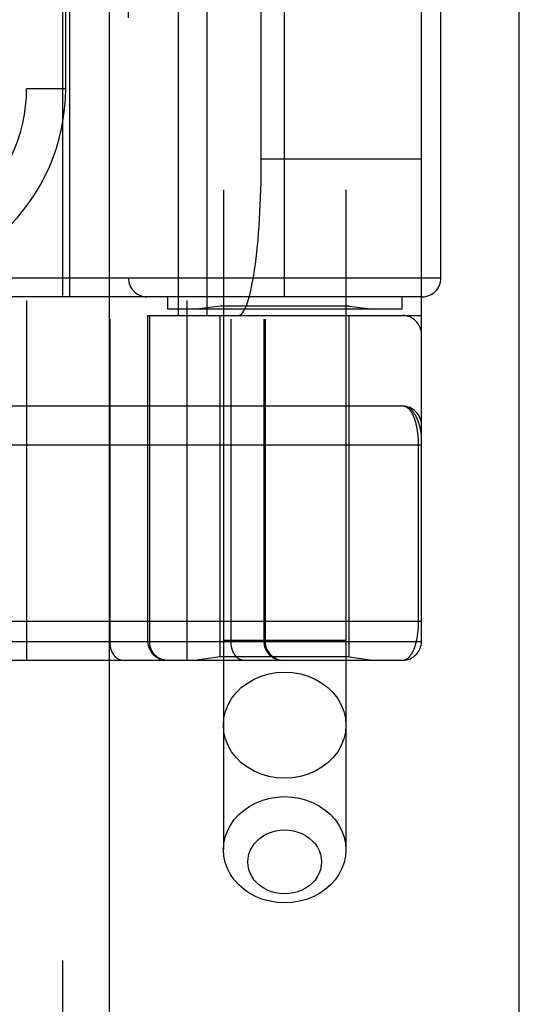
# Model space of a CAD drawing. Header units: inches. Extents: x 0 to 193, y 0 to 125.
# Tile 210 of 256: x 88.059 to 88.858, y 84.389 to 85.964. Entities that reach past the tile are written whole.
import ezdxf

# ---------------------------------------------------------------- set-up
doc = ezdxf.new("R2010")
doc.units = ezdxf.units.IN
doc.header["$LTSCALE"] = 10.635988
doc.header["$MEASUREMENT"] = 0
doc.linetypes.add('HIDDEN', pattern=[0.2, 0.1, -0.1])
doc.layers.get('0').update_dxf_attribs({"linetype": 'CONTINUOUS'})
doc.layers.add('RIGHTHAND_DOOR_ASSEMBLY', color=7, linetype='CONTINUOUS')

msp = doc.modelspace()

# ---------------------------------------------------------------- linework, layer by layer
at = {"color": 3, "linetype": 'Continuous'}
msp.add_line((88.8584, 31.2697), (88.8584, 94.1916), dxfattribs=at)
at = {"layer": 'RIGHTHAND_DOOR_ASSEMBLY', "color": 8, "linetype": 'HIDDEN'}
for p, q in [((88.1276, 90.8407), (88.1276, 31.4907)), ((88.3851, 87.8187), (88.3851, 84.6363)), ((88.5811, 87.8187), (88.5811, 84.6363)), ((88.0704, 87.6419), (88.0704, 84.9394)), ((88.3269, 87.6419), (88.3269, 84.9394)), ((88.2033, 87.6119), (88.2033, 84.9694)), ((88.3969, 87.6119), (88.3969, 84.9694)), ((88.4499, 87.6119), (88.4499, 84.9694)), ((88.4519, 87.6119), (88.4519, 84.9694)), ((88.7019, 84.9694), (88.7019, 87.6119)), ((88.3135, 85.4907), (88.3135, 87.0907)), ((88.3594, 85.4907), (88.3594, 87.0907)), ((88.6719, 87.0907), (88.6719, 85.4907)), ((88.3801, 87.0754), (88.3801, 85.5059)), ((88.5861, 87.0754), (88.5861, 85.5059)), ((88.1394, 85.5207), (88.1394, 87.0607)), ((88.4831, 85.5207), (88.4831, 87.0607)), ((88.2331, 87.0307), (88.2331, 85.5507)), ((88.7331, 85.5507), (88.7331, 87.0307)), ((88.4457, 85.7407), (88.4457, 86.8407)), ((88.1329, 85.8532), (88.1329, 86.7282)), ((88.1329, 85.8532), (88.0704, 85.8532)), ((88.7019, 85.7407), (88.4457, 85.7407)), ((88.7331, 85.5507), (87.5769, 85.5507)), ((88.7031, 85.5207), (87.5769, 85.5207)), ((88.2956, 85.5207), (88.2956, 85.5007)), ((88.6706, 85.5207), (88.6706, 85.5007)), ((88.6706, 85.5007), (88.2956, 85.5007)), ((88.3801, 85.5059), (88.3426, 85.5007)), ((88.5861, 85.5059), (88.3801, 85.5059)), ((88.5861, 85.5059), (88.6236, 85.5007)), ((88.2644, 85.4907), (88.7019, 85.4907)), ((88.2644, 84.9694), (88.2644, 85.4907)), ((88.2667, 85.4907), (88.2667, 84.9694)), ((88.3801, 84.9447), (88.3801, 85.4907)), ((88.5861, 84.9447), (88.5861, 85.4907)), ((88.6719, 85.3457), (87.7924, 85.3457)), ((88.6973, 85.0019), (88.6973, 85.284)), ((87.7981, 85.0019), (88.7019, 85.0019)), ((88.0384, 84.9694), (88.7019, 84.9694)), ((88.5811, 84.9707), (88.3851, 84.9707)), ((87.7981, 84.9394), (88.6719, 84.9394)), ((88.3801, 84.9447), (88.3426, 84.9394)), ((88.5861, 84.9447), (88.3801, 84.9447)), ((88.5861, 84.9447), (88.6236, 84.9394))]:
    msp.add_line(p, q, dxfattribs=at)
at = {"layer": 'RIGHTHAND_DOOR_ASSEMBLY', "color": 3, "linetype": 'Continuous'}
msp.add_line((88.2026, 90.8407), (88.2026, 31.4907), dxfattribs=at)
at = {"layer": 'RIGHTHAND_DOOR_ASSEMBLY', "color": 8, "linetype": 'HIDDEN'}
for points in [[(88.7019, 85.2957), (88.7019, 85.2962), (88.7018, 85.2969), (88.7018, 85.2975), (88.7018, 85.2983), (88.7017, 85.299), (88.7017, 85.2998), (88.7016, 85.3007), (88.7015, 85.3017), (88.7013, 85.3027), (88.7012, 85.3039), (88.701, 85.3052), (88.7007, 85.3066), (88.7004, 85.3081), (88.7001, 85.3098), (88.6997, 85.3116), (88.6992, 85.3135), (88.6987, 85.3155), (88.6981, 85.3176), (88.6975, 85.3195), (88.6968, 85.3213), (88.6962, 85.323), (88.6955, 85.3247), (88.6949, 85.3262), (88.6942, 85.3276), (88.6935, 85.329), (88.6928, 85.3303), (88.6921, 85.3315), (88.6914, 85.3326), (88.6907, 85.3337), (88.69, 85.3347), (88.6893, 85.3356), (88.6886, 85.3365), (88.6879, 85.3374), (88.6872, 85.3382), (88.6865, 85.3389), (88.6858, 85.3396), (88.6851, 85.3402), (88.6844, 85.3408), (88.6837, 85.3414), (88.683, 85.3419), (88.6822, 85.3424), (88.6815, 85.3429), (88.6808, 85.3433), (88.6801, 85.3436), (88.6794, 85.344), (88.6787, 85.3443), (88.678, 85.3446), (88.6773, 85.3448), (88.6766, 85.345), (88.6759, 85.3452), (88.6753, 85.3453), (88.6746, 85.3454), (88.6739, 85.3455), (88.6732, 85.3456), (88.6725, 85.3456), (88.6719, 85.3457)], [(88.6973, 85.284), (88.6973, 85.2848), (88.6972, 85.2856), (88.6972, 85.2864), (88.6972, 85.2873), (88.6972, 85.2881), (88.6972, 85.2889), (88.6971, 85.2897), (88.6971, 85.2906), (88.6971, 85.2914), (88.697, 85.2923), (88.697, 85.2931), (88.6969, 85.2939), (88.6969, 85.2948), (88.6968, 85.2956), (88.6967, 85.2965), (88.6967, 85.2974), (88.6966, 85.2982), (88.6965, 85.2991), (88.6964, 85.3), (88.6963, 85.3008), (88.6962, 85.3017), (88.6961, 85.3026), (88.696, 85.3035), (88.6959, 85.3044), (88.6957, 85.3053), (88.6956, 85.3061), (88.6955, 85.307), (88.6953, 85.3079), (88.6952, 85.3088), (88.695, 85.3097), (88.6949, 85.3106), (88.6947, 85.3114), (88.6945, 85.3123), (88.6944, 85.3132), (88.6942, 85.314), (88.694, 85.3149), (88.6938, 85.3157), (88.6936, 85.3166), (88.6934, 85.3174), (88.6932, 85.3183), (88.6929, 85.3191), (88.6927, 85.32), (88.6925, 85.3208), (88.6922, 85.3216), (88.692, 85.3224), (88.6917, 85.3232), (88.6915, 85.324), (88.6912, 85.3248), (88.6909, 85.3256), (88.6906, 85.3264), (88.6903, 85.3272), (88.69, 85.3279), (88.6897, 85.3287), (88.6894, 85.3294), (88.6891, 85.3302), (88.6887, 85.3309), (88.6884, 85.3316), (88.688, 85.3323), (88.6877, 85.333), (88.6873, 85.3337), (88.687, 85.3343), (88.6866, 85.335), (88.6862, 85.3356), (88.6858, 85.3363), (88.6854, 85.3369), (88.685, 85.3375), (88.6845, 85.338), (88.6841, 85.3386), (88.6837, 85.3392), (88.6832, 85.3397), (88.6828, 85.3402), (88.6823, 85.3407), (88.6818, 85.3412), (88.6813, 85.3416), (88.6809, 85.342), (88.6804, 85.3425), (88.6798, 85.3428), (88.6793, 85.3432), (88.6788, 85.3436), (88.6783, 85.3439), (88.6777, 85.3442), (88.6772, 85.3444), (88.6766, 85.3447), (88.6761, 85.3449), (88.6755, 85.3451), (88.6749, 85.3453), (88.6743, 85.3454), (88.6737, 85.3455), (88.6731, 85.3456), (88.6725, 85.3456), (88.6719, 85.3457)], [(88.7019, 85.2832), (87.7916, 85.2832)], [(88.6719, 84.9394), (88.6725, 84.9394), (88.6731, 84.9395), (88.6737, 84.9395), (88.6743, 84.9396), (88.6748, 84.9398), (88.6754, 84.9399), (88.676, 84.9401), (88.6765, 84.9403), (88.6771, 84.9406), (88.6776, 84.9408), (88.6781, 84.9411), (88.6787, 84.9414), (88.6792, 84.9417), (88.6797, 84.9421), (88.6802, 84.9425), (88.6807, 84.9428), (88.6811, 84.9433), (88.6816, 84.9437), (88.6821, 84.9441), (88.6825, 84.9446), (88.683, 84.9451), (88.6834, 84.9456), (88.6839, 84.9461), (88.6843, 84.9467), (88.6847, 84.9472), (88.6851, 84.9478), (88.6855, 84.9484), (88.6859, 84.949), (88.6863, 84.9496), (88.6867, 84.9502), (88.687, 84.9509), (88.6874, 84.9515), (88.6878, 84.9522), (88.6881, 84.9528), (88.6884, 84.9535), (88.6888, 84.9542), (88.6891, 84.9549), (88.6894, 84.9557), (88.6897, 84.9564), (88.69, 84.9571), (88.6903, 84.9579), (88.6906, 84.9586), (88.6909, 84.9594), (88.6912, 84.9601), (88.6914, 84.9609), (88.6917, 84.9617), (88.6919, 84.9625), (88.6922, 84.9633), (88.6924, 84.9641), (88.6927, 84.9649), (88.6929, 84.9657), (88.6931, 84.9665), (88.6933, 84.9673), (88.6935, 84.9682), (88.6937, 84.969), (88.6939, 84.9698), (88.6941, 84.9707), (88.6943, 84.9715), (88.6945, 84.9724), (88.6946, 84.9732), (88.6948, 84.9741), (88.695, 84.9749), (88.6951, 84.9758), (88.6953, 84.9766), (88.6954, 84.9775), (88.6955, 84.9784), (88.6957, 84.9792), (88.6958, 84.9801), (88.6959, 84.981), (88.696, 84.9818), (88.6961, 84.9827), (88.6962, 84.9836), (88.6963, 84.9844), (88.6964, 84.9853), (88.6965, 84.9861), (88.6966, 84.987), (88.6967, 84.9878), (88.6967, 84.9886), (88.6968, 84.9895), (88.6969, 84.9903), (88.6969, 84.9911), (88.697, 84.992), (88.697, 84.9928), (88.6971, 84.9936), (88.6971, 84.9945), (88.6971, 84.9953), (88.6972, 84.9961), (88.6972, 84.9969), (88.6972, 84.9978), (88.6972, 84.9986), (88.6972, 84.9994), (88.6973, 85.0002), (88.6973, 85.0011), (88.6973, 85.0019)], [(88.2033, 84.9694), (88.2033, 84.9687), (88.2034, 84.9681), (88.2034, 84.9674), (88.2034, 84.9668), (88.2035, 84.9661), (88.2035, 84.9655), (88.2036, 84.9648), (88.2037, 84.9642), (88.2037, 84.9635), (88.2038, 84.9629), (88.2039, 84.9623), (88.2041, 84.9616), (88.2042, 84.961), (88.2043, 84.9604), (88.2045, 84.9598), (88.2046, 84.9591), (88.2048, 84.9585), (88.2049, 84.9579), (88.2051, 84.9573), (88.2053, 84.9567), (88.2055, 84.9561), (88.2057, 84.9555), (88.2059, 84.955), (88.2062, 84.9544), (88.2064, 84.9538), (88.2067, 84.9533), (88.2069, 84.9527), (88.2072, 84.9522), (88.2074, 84.9517), (88.2077, 84.9511), (88.208, 84.9506), (88.2083, 84.9501), (88.2086, 84.9496), (88.2089, 84.9491), (88.2092, 84.9487), (88.2095, 84.9482), (88.2099, 84.9477), (88.2102, 84.9473), (88.2106, 84.9468), (88.2109, 84.9464), (88.2113, 84.946), (88.2116, 84.9456), (88.212, 84.9452), (88.2124, 84.9448), (88.2128, 84.9445), (88.2131, 84.9441), (88.2135, 84.9438), (88.2139, 84.9434), (88.2143, 84.9431), (88.2147, 84.9428), (88.2152, 84.9425), (88.2156, 84.9422), (88.216, 84.9419), (88.2164, 84.9417), (88.2169, 84.9414), (88.2173, 84.9412), (88.2177, 84.941), (88.2182, 84.9408), (88.2186, 84.9406), (88.2191, 84.9404), (88.2195, 84.9403), (88.22, 84.9401), (88.2204, 84.94), (88.2209, 84.9399), (88.2213, 84.9397), (88.2218, 84.9397), (88.2222, 84.9396), (88.2227, 84.9395), (88.2232, 84.9395), (88.2236, 84.9394), (88.2241, 84.9394), (88.2245, 84.9394)], [(88.2667, 84.9694), (88.2667, 84.9687), (88.2667, 84.9681), (88.2668, 84.9674), (88.2668, 84.9668), (88.2669, 84.9661), (88.2669, 84.9655), (88.267, 84.9648), (88.2671, 84.9642), (88.2673, 84.9635), (88.2674, 84.9629), (88.2675, 84.9623), (88.2677, 84.9616), (88.2679, 84.961), (88.2681, 84.9604), (88.2683, 84.9598), (88.2685, 84.9591), (88.2687, 84.9585), (88.269, 84.9579), (88.2692, 84.9573), (88.2695, 84.9567), (88.2698, 84.9561), (88.27, 84.9555), (88.2704, 84.955), (88.2707, 84.9544), (88.271, 84.9538), (88.2713, 84.9533), (88.2717, 84.9527), (88.2721, 84.9522), (88.2724, 84.9517), (88.2728, 84.9511), (88.2732, 84.9506), (88.2736, 84.9501), (88.2741, 84.9496), (88.2745, 84.9491), (88.2749, 84.9487), (88.2754, 84.9482), (88.2759, 84.9477), (88.2763, 84.9473), (88.2768, 84.9468), (88.2773, 84.9464), (88.2778, 84.946), (88.2783, 84.9456), (88.2788, 84.9452), (88.2794, 84.9448), (88.2799, 84.9445), (88.2804, 84.9441), (88.281, 84.9438), (88.2815, 84.9434), (88.2821, 84.9431), (88.2827, 84.9428), (88.2832, 84.9425), (88.2838, 84.9422), (88.2844, 84.9419), (88.285, 84.9417), (88.2856, 84.9414), (88.2862, 84.9412), (88.2868, 84.941), (88.2875, 84.9408), (88.2881, 84.9406), (88.2887, 84.9404), (88.2893, 84.9403), (88.29, 84.9401), (88.2906, 84.94), (88.2912, 84.9399), (88.2919, 84.9397), (88.2925, 84.9397), (88.2931, 84.9396), (88.2938, 84.9395), (88.2944, 84.9395), (88.2951, 84.9394), (88.2957, 84.9394), (88.2964, 84.9394)], [(88.3969, 84.9694), (88.3969, 84.9687), (88.3969, 84.9681), (88.3969, 84.9674), (88.3969, 84.9668), (88.397, 84.9661), (88.397, 84.9655), (88.3971, 84.9648), (88.3972, 84.9642), (88.3973, 84.9635), (88.3974, 84.9629), (88.3975, 84.9623), (88.3976, 84.9616), (88.3977, 84.961), (88.3978, 84.9604), (88.398, 84.9598), (88.3981, 84.9591), (88.3983, 84.9585), (88.3985, 84.9579), (88.3987, 84.9573), (88.3989, 84.9567), (88.3991, 84.9561), (88.3993, 84.9555), (88.3995, 84.955), (88.3997, 84.9544), (88.3999, 84.9538), (88.4002, 84.9533), (88.4004, 84.9527), (88.4007, 84.9522), (88.401, 84.9517), (88.4013, 84.9511), (88.4015, 84.9506), (88.4018, 84.9501), (88.4021, 84.9496), (88.4024, 84.9491), (88.4028, 84.9487), (88.4031, 84.9482), (88.4034, 84.9477), (88.4037, 84.9473), (88.4041, 84.9468), (88.4044, 84.9464), (88.4048, 84.946), (88.4052, 84.9456), (88.4055, 84.9452), (88.4059, 84.9448), (88.4063, 84.9445), (88.4067, 84.9441), (88.4071, 84.9438), (88.4075, 84.9434), (88.4079, 84.9431), (88.4083, 84.9428), (88.4087, 84.9425), (88.4091, 84.9422), (88.4095, 84.9419), (88.41, 84.9417), (88.4104, 84.9414), (88.4108, 84.9412), (88.4113, 84.941), (88.4117, 84.9408), (88.4121, 84.9406), (88.4126, 84.9404), (88.413, 84.9403), (88.4135, 84.9401), (88.4139, 84.94), (88.4144, 84.9399), (88.4149, 84.9397), (88.4153, 84.9397), (88.4158, 84.9396), (88.4162, 84.9395), (88.4167, 84.9395), (88.4172, 84.9394), (88.4176, 84.9394), (88.4181, 84.9394)], [(88.4499, 84.9694), (88.4499, 84.9687), (88.45, 84.9681), (88.45, 84.9674), (88.45, 84.9668), (88.4501, 84.9661), (88.4502, 84.9655), (88.4503, 84.9648), (88.4504, 84.9642), (88.4505, 84.9635), (88.4506, 84.9629), (88.4508, 84.9623), (88.4509, 84.9616), (88.4511, 84.961), (88.4513, 84.9604), (88.4515, 84.9598), (88.4517, 84.9591), (88.452, 84.9585), (88.4522, 84.9579), (88.4524, 84.9573), (88.4527, 84.9567), (88.453, 84.9561), (88.4533, 84.9555), (88.4536, 84.955), (88.4539, 84.9544), (88.4542, 84.9538), (88.4546, 84.9533), (88.4549, 84.9527), (88.4553, 84.9522), (88.4557, 84.9517), (88.4561, 84.9511), (88.4565, 84.9506), (88.4569, 84.9501), (88.4573, 84.9496), (88.4577, 84.9491), (88.4582, 84.9487), (88.4586, 84.9482), (88.4591, 84.9477), (88.4596, 84.9473), (88.46, 84.9468), (88.4605, 84.9464), (88.461, 84.946), (88.4615, 84.9456), (88.4621, 84.9452), (88.4626, 84.9448), (88.4631, 84.9445), (88.4637, 84.9441), (88.4642, 84.9438), (88.4648, 84.9434), (88.4653, 84.9431), (88.4659, 84.9428), (88.4665, 84.9425), (88.4671, 84.9422), (88.4677, 84.9419), (88.4683, 84.9417), (88.4689, 84.9414), (88.4695, 84.9412), (88.4701, 84.941), (88.4707, 84.9408), (88.4713, 84.9406), (88.4719, 84.9404), (88.4726, 84.9403), (88.4732, 84.9401), (88.4738, 84.94), (88.4745, 84.9399), (88.4751, 84.9397), (88.4757, 84.9397), (88.4764, 84.9396), (88.477, 84.9395), (88.4777, 84.9395), (88.4783, 84.9394), (88.479, 84.9394), (88.4796, 84.9394)], [(88.3851, 84.8355), (88.386, 84.8466), (88.3885, 84.8575), (88.3926, 84.868), (88.3982, 84.878), (88.4054, 84.8872), (88.4138, 84.8956), (88.4235, 84.9029), (88.4341, 84.909), (88.4456, 84.914), (88.4578, 84.9175), (88.4703, 84.9197), (88.4831, 84.9204)], [(88.4831, 84.9204), (88.4959, 84.9197), (88.5085, 84.9175), (88.5206, 84.914), (88.5321, 84.909), (88.5428, 84.9029), (88.5524, 84.8956), (88.5609, 84.8872), (88.568, 84.878), (88.5737, 84.868), (88.5778, 84.8575), (88.5803, 84.8466), (88.5811, 84.8355)], [(88.4831, 84.7507), (88.4703, 84.7514), (88.4578, 84.7536), (88.4456, 84.7571), (88.4341, 84.762), (88.4235, 84.7682), (88.4138, 84.7755), (88.4054, 84.7839), (88.3982, 84.7931), (88.3926, 84.8031), (88.3885, 84.8136), (88.386, 84.8245), (88.3851, 84.8355)], [(88.5811, 84.8355), (88.5803, 84.8245), (88.5778, 84.8136), (88.5737, 84.8031), (88.568, 84.7931), (88.5609, 84.7839), (88.5524, 84.7755), (88.5428, 84.7682), (88.5321, 84.762), (88.5206, 84.7571), (88.5085, 84.7536), (88.4959, 84.7514), (88.4831, 84.7507)], [(88.3851, 84.6363), (88.3858, 84.6465), (88.388, 84.6566), (88.3915, 84.6664), (88.3963, 84.6757), (88.4025, 84.6845), (88.4098, 84.6926), (88.4181, 84.6998), (88.4274, 84.7061), (88.4376, 84.7114), (88.4484, 84.7156), (88.4597, 84.7187), (88.4713, 84.7205), (88.4831, 84.7212)], [(88.4831, 84.7212), (88.4949, 84.7205), (88.5066, 84.7187), (88.5179, 84.7156), (88.5287, 84.7114), (88.5388, 84.7061), (88.5481, 84.6998), (88.5565, 84.6926), (88.5638, 84.6845), (88.5699, 84.6757), (88.5748, 84.6664), (88.5783, 84.6566), (88.5804, 84.6465), (88.5811, 84.6363)], [(88.4831, 84.5657), (88.476, 84.5661), (88.469, 84.5672), (88.4622, 84.569), (88.4557, 84.5715), (88.4496, 84.5747), (88.444, 84.5785), (88.439, 84.5829), (88.4346, 84.5878), (88.4309, 84.593), (88.428, 84.5987), (88.4258, 84.6046), (88.4245, 84.6106), (88.4241, 84.6168), (88.4246, 84.623), (88.4258, 84.629), (88.428, 84.6349), (88.4309, 84.6405), (88.4346, 84.6458), (88.439, 84.6507), (88.444, 84.655), (88.4496, 84.6588), (88.4557, 84.662), (88.4622, 84.6646), (88.469, 84.6664), (88.476, 84.6675), (88.4831, 84.6679)], [(88.4831, 84.6679), (88.4903, 84.6675), (88.4972, 84.6664), (88.504, 84.6646), (88.5105, 84.662), (88.5166, 84.6588), (88.5222, 84.655), (88.5273, 84.6507), (88.5317, 84.6458), (88.5354, 84.6405), (88.5383, 84.6349), (88.5404, 84.629), (88.5417, 84.6229), (88.5421, 84.6168), (88.5417, 84.6106), (88.5404, 84.6046), (88.5383, 84.5987), (88.5353, 84.593), (88.5317, 84.5878), (88.5273, 84.5829), (88.5222, 84.5785), (88.5166, 84.5747), (88.5105, 84.5715), (88.504, 84.569), (88.4972, 84.5672), (88.4903, 84.5661), (88.4831, 84.5657)], [(88.4831, 84.5514), (88.4713, 84.552), (88.4597, 84.5539), (88.4484, 84.5569), (88.4376, 84.5611), (88.4274, 84.5664), (88.4181, 84.5728), (88.4098, 84.58), (88.4025, 84.5881), (88.3963, 84.5968), (88.3915, 84.6062), (88.388, 84.616), (88.3858, 84.6261), (88.3851, 84.6363)], [(88.5811, 84.6363), (88.5804, 84.6261), (88.5783, 84.616), (88.5748, 84.6062), (88.5699, 84.5968), (88.5638, 84.5881), (88.5565, 84.58), (88.5481, 84.5728), (88.5388, 84.5664), (88.5287, 84.5611), (88.5179, 84.5569), (88.5066, 84.5539), (88.4949, 84.552), (88.4831, 84.5514)]]:
    msp.add_lwpolyline(points, dxfattribs=at)
for centre, radius, start, end in [((87.8204, 85.8532), 0.25, 259.6658, 360), ((87.8204, 85.8532), 0.3125, 265.9125, 360), ((88.2631, 85.5507), 0.03, 180, 270), ((88.7031, 85.5507), 0.03, 270, 360), ((88.6719, 85.4607), 0.03, 0, 90), ((88.6719, 85.3157), 0.03, 0, 89.9999), ((88.2944, 84.9694), 0.03, 180, 270), ((88.4819, 84.9694), 0.03, 180, 270), ((88.6719, 84.9694), 0.03, 270, 360)]:
    msp.add_arc(centre, radius, start, end, dxfattribs=at)
msp.add_ellipse((88.409, 85.7407), major_axis=(0, 0.25), ratio=0.146965, start_param=-3.141593, end_param=-1.570796, dxfattribs=at)

doc.saveas('drawing.dxf')
